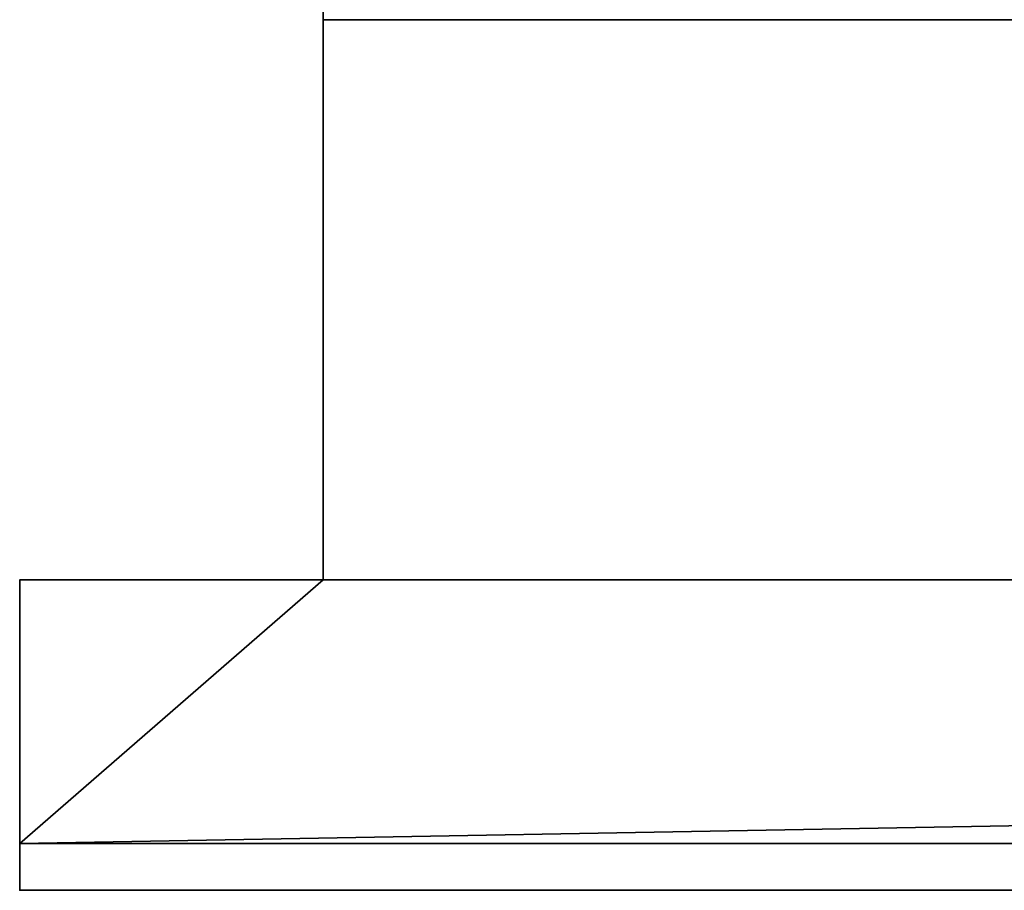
# Model space of a CAD drawing. Header units: millimetres. Extents: x -322 to 8072, y -96 to 57.
# Tile 1 of 256: x -322 to -280, y -39 to -2. Entities that reach past the tile are written whole.
import ezdxf

# ---------------------------------------------------------------- set-up
doc = ezdxf.new("R2010")
doc.units = ezdxf.units.MM
doc.layers.add('151', color=7, linetype='Continuous', true_color=0xffffff)

# ---------------------------------------------------------------- blocks, each defined once
blk = doc.blocks.new('UG_SURFACE_011')
at = {"layer": '151', "color": 252, "linetype": 'Continuous', "lineweight": 35}
for points in [[(-309, -26, 2017), (-309, 0, 2017), (-309, 0, 2), (-309, -2)], [(309, 0, 2017), (-309, 0, 2017), (-309, -26, 2017), (309, -26, 2017)], [(309, -2), (-309, -2), (-309, 0, 2), (309, 0, 2)], [(-309, -26), (-309, -2), (309, -2), (309, -26)], [(-309, -2), (-309, -26), (-309, -26, 2017)], [(-322, -26, 2030), (-322, -39.3, 2030), (322, -39.3, 2030), (322, -26, 2030)], [(-322, -26, 2030), (-322, -26), (-322, -37.3)], [(-322, -37.3), (-322, -39.3, 2), (-322, -39.3, 2030), (-322, -26, 2030)], [(-322, -26, 2030), (322, -26, 2030), (309, -26, 2017), (-309, -26, 2017)], [(-309, -26, 2017), (-309, -26), (-322, -26), (-322, -26, 2030)], [(-322, -37.3), (-322, -26), (-309, -26)], [(-309, -26), (309, -26), (-322, -37.3)], [(309, -26), (322, -26), (322, -37.3), (-322, -37.3)], [(-322, -37.3), (322, -37.3), (322, -39.3, 2), (-322, -39.3, 2)], [(-322, -39.3, 2030), (-322, -39.3, 2), (-192, -39.3, 1412), (-192, -39.3, 1900)], [(0, -39.3, 1412), (-192, -39.3, 1412), (-322, -39.3, 2), (322, -39.3, 2)], [(-192, -39.3, 1900), (192, -39.3, 1900), (322, -39.3, 2030), (-322, -39.3, 2030)]]:
    blk.add_3dface(points, dxfattribs=at)

msp = doc.modelspace()

# ---------------------------------------------------------------- linework, layer by layer
at = {"layer": '151', "color": 253, "linetype": 'Continuous', "lineweight": -3}
for p, q in [((-309, 0, 2017), (-309, -26, 2017)), ((-309, -2), (-309, -26)), ((-322, -26), (-322, -37.3)), ((-309, -26), (-322, -26)), ((322, -26, 2030), (-322, -26, 2030)), ((-322, -26, 2030), (-322, -39.3, 2030)), ((-322, -26, 2030), (-322, -26)), ((309, -26, 2017), (-309, -26, 2017)), ((-309, -26, 2017), (-309, -26)), ((322, -37.3), (-322, -37.3)), ((-322, -37.3), (-322, -39.3, 2)), ((-322, -39.3, 2030), (-322, -39.3, 2)), ((-322, -39.3, 2030), (322, -39.3, 2030)), ((-322, -39.3, 2), (322, -39.3, 2))]:
    msp.add_line(p, q, dxfattribs=at)

# ---------------------------------------------------------------- block references
msp.add_blockref('UG_SURFACE_011', (0, 0), dxfattribs=at)

doc.saveas('drawing.dxf')
